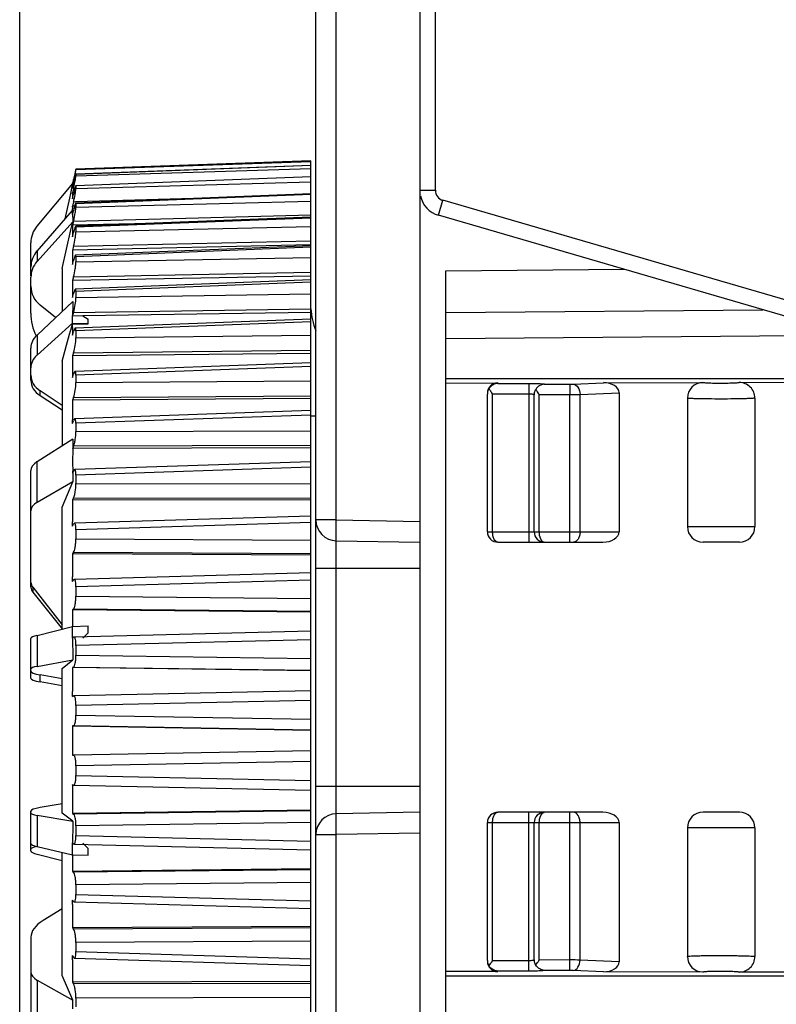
# Model space of a CAD drawing. Header units: millimetres. Extents: x 10777 to 12153, y -350 to 623.
# Tile 52 of 59: x 11153 to 11165, y 447 to 462. Entities that reach past the tile are written whole.
import ezdxf

# ---------------------------------------------------------------- set-up
doc = ezdxf.new("R2010")
doc.units = ezdxf.units.MM
for name, color, linetype in [('02___PRT_ALL_AXES', 7, 'Continuous'), ('07_ALL_FEATURES', 7, 'Continuous'), ('7_ALL_FEATURES', 7, 'Continuous')]:
    doc.layers.add(name, color=color, linetype=linetype)
doc.styles.get("Standard").update_dxf_attribs({"font": 'arial.ttf'})
doc.dimstyles.new('DIMSTYLE_1', dxfattribs={"dimtxt": 5, "dimasz": 3, "dimexe": 1, "dimexo": 1, "dimgap": 1.25, "dimtad": 1, "dimdec": 1, "dimzin": 0, "dimdsep": 46, "dimtxsty": 'Standard', "dimblk": '_FILLED', "dimblk1": '_FILLED', "dimblk2": '_FILLED', "dimcen": 0.09, "dimadec": 0, "dimazin": 0, "dimtp": 0.3, "dimtm": 0.3, "dimtfac": 1, "dimtdec": 1, "dimtofl": 0, "dimtmove": 0, "dimatfit": 3, "dimldrblk": '_FILLED', "dimfxl": 1, "dimtolj": 1, "dimtzin": 0, "dimarcsym": 0})

# ---------------------------------------------------------------- blocks, each defined once
blk = doc.blocks.new('_FILLED')
at = {"color": 0, "linetype": 'ByBlock'}
blk.add_solid([(0, 0), (-1, 0.1667), (-1, -0.1667)], dxfattribs=at)
blk = doc.blocks.new('*D9')
at = {"color": 0, "linetype": 'Continuous', "lineweight": -2, "transparency": 16777216}
for p, q in [((11153.322, 436.656), (11153.322, 511.014)), ((11318.922, 485.774), (11318.922, 511.014)), ((11156.322, 510.014), (11315.922, 510.014))]:
    blk.add_line(p, q, dxfattribs=at)
at = {"layer": 'DEFPOINTS', "color": 0, "linetype": 'Continuous', "transparency": 16777216}
for p in [(11318.922, 510.014), (11318.922, 484.774), (11153.322, 435.656)]:
    blk.add_point(p, dxfattribs=at)
at = {"color": 0, "linetype": 'Continuous', "lineweight": -2, "transparency": 16777216, "xscale": 3, "yscale": 3, "zscale": 3, "rotation": 180}
blk.add_blockref('_FILLED', (11153.322, 510.014), dxfattribs=at)
at = {"color": 0, "linetype": 'Continuous', "lineweight": -2, "transparency": 16777216, "xscale": 3, "yscale": 3, "zscale": 3}
blk.add_blockref('_FILLED', (11318.922, 510.014), dxfattribs=at)
at = {"color": 0, "linetype": 'Continuous', "transparency": 16777216, "insert": (11227.461, 516.264), "char_height": 5, "attachment_point": 2}
blk.add_mtext('\\A1;D', dxfattribs=at)

msp = doc.modelspace()

# ---------------------------------------------------------------- linework, layer by layer
at = {"layer": '02___PRT_ALL_AXES', "color": 7, "linetype": 'Continuous'}
for p, q in [((11163.602, 449.734), (11163.602, 447.754)), ((11164.642, 449.734), (11164.642, 447.753))]:
    msp.add_line(p, q, dxfattribs=at)
at = {"layer": '07_ALL_FEATURES', "color": 7, "linetype": 'Continuous'}
for p, q in [((11159.722, 459.554), (11159.722, 477.398)), ((11157.802, 460.01), (11154.187, 459.882)), ((11157.802, 460.01), (11154.187, 459.881)), ((11154.187, 459.875), (11157.802, 459.997)), ((11157.802, 442.017), (11157.802, 460.01)), ((11157.802, 459.935), (11154.187, 459.801)), ((11157.802, 459.934), (11154.187, 459.799)), ((11154.187, 459.777), (11157.802, 459.89)), ((11154.187, 459.881), (11154.187, 459.875)), ((11154.152, 459.698), (11154.14, 459.645)), ((11154.141, 459.671), (11154.145, 459.687)), ((11154.145, 459.687), (11154.148, 459.703)), ((11154.148, 459.703), (11154.152, 459.719)), ((11154.157, 459.745), (11154.152, 459.719)), ((11154.152, 459.698), (11154.161, 459.699)), ((11157.802, 459.764), (11154.186, 459.625)), ((11154.187, 459.799), (11154.187, 459.801)), ((11154.187, 459.799), (11154.187, 459.777)), ((11157.802, 459.76), (11154.187, 459.621)), ((11154.187, 459.583), (11157.802, 459.687)), ((11153.588, 459.001), (11154.14, 459.659)), ((11154.112, 459.529), (11154.124, 459.586)), ((11154.124, 459.586), (11154.14, 459.659)), ((11154.136, 459.583), (11154.152, 459.655)), ((11154.14, 459.645), (11154.136, 459.627)), ((11154.146, 459.627), (11154.136, 459.627)), ((11154.144, 459.55), (11154.136, 459.515)), ((11154.138, 459.658), (11154.141, 459.671)), ((11154.152, 459.586), (11154.144, 459.55)), ((11154.152, 459.586), (11154.173, 459.586)), ((11154.187, 459.621), (11154.187, 459.583)), ((11159.482, 459.554), (11159.722, 459.554)), ((11154.023, 459.113), (11154.092, 459.435)), ((11154.092, 459.435), (11154.107, 459.506)), ((11154.107, 459.506), (11154.112, 459.529)), ((11154.156, 459.516), (11154.136, 459.515)), ((11154.136, 459.5), (11154.136, 459.515)), ((11154.136, 459.425), (11154.152, 459.496)), ((11157.802, 459.499), (11154.185, 459.357)), ((11154.185, 459.38), (11156.362, 459.443)), ((11157.802, 459.49), (11154.187, 459.348)), ((11154.187, 459.295), (11157.802, 459.388)), ((11159.77, 459.17), (11159.837, 459.4)), ((11166.348, 457.504), (11159.837, 459.4)), ((11153.588, 458.619), (11154.137, 459.243)), ((11154.152, 459.379), (11154.136, 459.311)), ((11154.168, 459.312), (11154.136, 459.311)), ((11154.136, 459.297), (11154.136, 459.311)), ((11154.136, 459.258), (11154.136, 459.271)), ((11154.136, 459.241), (11154.136, 459.258)), ((11154.137, 459.243), (11154.152, 459.243)), ((11154.137, 459.181), (11154.137, 459.243)), ((11154.137, 459.181), (11154.151, 459.24)), ((11154.151, 459.24), (11154.152, 459.244)), ((11154.152, 459.379), (11154.185, 459.38)), ((11154.187, 459.348), (11154.187, 459.295)), ((11154.152, 459.081), (11154.136, 459.015)), ((11154.152, 459.081), (11157.802, 459.175)), ((11157.802, 459.143), (11154.184, 459)), ((11157.802, 459.127), (11154.187, 458.984)), ((11166.281, 457.273), (11159.77, 459.17)), ((11153.588, 458.456), (11154.138, 459.068)), ((11153.974, 458.349), (11154.111, 458.947)), ((11154.111, 458.947), (11154.138, 459.068)), ((11155.326, 459.045), (11154.136, 459.015)), ((11154.187, 458.917), (11157.802, 458.997)), ((11154.187, 458.984), (11154.187, 458.917)), ((11154.136, 458.836), (11154.152, 458.902)), ((11154.152, 458.695), (11157.802, 458.776)), ((11153.494, 458.237), (11153.494, 458.744)), ((11157.802, 458.712), (11154.136, 458.632)), ((11154.152, 458.695), (11154.136, 458.632)), ((11157.802, 458.7), (11154.182, 458.556)), ((11157.802, 458.676), (11154.187, 458.532)), ((11153.588, 458.619), (11153.588, 458.456)), ((11154.136, 458.411), (11154.152, 458.474)), ((11154.187, 458.532), (11154.187, 458.452)), ((11154.187, 458.452), (11157.802, 458.519)), ((11153.974, 458.349), (11153.974, 457.688)), ((11159.882, 458.313), (11162.63, 458.337)), ((11153.494, 457.661), (11153.494, 458.215)), ((11157.802, 458.233), (11154.136, 458.166)), ((11154.152, 458.224), (11154.136, 458.166)), ((11154.152, 458.224), (11157.802, 458.293)), ((11157.802, 458.174), (11154.18, 458.032)), ((11159.882, 445.795), (11159.882, 458.313)), ((11157.802, 458.14), (11154.187, 457.998)), ((11154.136, 457.905), (11154.152, 457.964)), ((11154.187, 457.998), (11154.187, 457.905)), ((11154.187, 457.905), (11157.802, 457.959)), ((11153.588, 457.324), (11154.138, 457.842)), ((11153.875, 457.595), (11153.637, 457.786)), ((11154.152, 457.674), (11157.802, 457.73)), ((11159.882, 457.673), (11164.764, 457.715)), ((11154.152, 457.674), (11154.137, 457.625)), ((11154.137, 457.625), (11154.295, 457.623)), ((11154.137, 457.507), (11154.137, 457.625)), ((11157.802, 457.571), (11154.178, 457.432)), ((11157.802, 457.674), (11154.295, 457.623)), ((11154.295, 457.623), (11154.377, 457.571)), ((11154.377, 457.499), (11154.377, 457.571)), ((11153.588, 457.015), (11154.137, 457.507)), ((11154.109, 457.401), (11154.136, 457.498)), ((11154.136, 457.498), (11154.377, 457.499)), ((11154.136, 457.44), (11154.136, 457.498)), ((11154.137, 457.507), (11154.377, 457.502)), ((11157.802, 457.527), (11154.187, 457.388)), ((11153.588, 457.324), (11153.588, 457.015)), ((11153.974, 456.922), (11154.09, 457.336)), ((11154.09, 457.336), (11154.106, 457.39)), ((11154.106, 457.39), (11154.109, 457.401)), ((11154.136, 457.323), (11154.152, 457.378)), ((11154.187, 457.388), (11154.187, 457.283)), ((11154.187, 457.283), (11157.802, 457.323)), ((11159.882, 457.273), (11166.097, 457.327)), ((11153.494, 456.628), (11153.494, 457.124)), ((11154.152, 457.052), (11154.136, 457.003)), ((11157.802, 457.043), (11154.136, 457.003)), ((11154.152, 457.052), (11157.802, 457.093)), ((11153.974, 456.922), (11153.974, 455.617)), ((11157.802, 456.898), (11154.175, 456.764)), ((11157.802, 456.842), (11154.187, 456.708)), ((11154.136, 456.673), (11154.152, 456.722)), ((11154.187, 456.708), (11154.187, 456.593)), ((11159.882, 456.654), (11167.233, 456.654)), ((11154.187, 456.593), (11157.802, 456.617)), ((11159.882, 456.586), (11160.681, 456.588)), ((11160.681, 456.588), (11160.681, 456.579)), ((11160.681, 456.579), (11161.161, 456.58)), ((11161.161, 456.58), (11161.162, 456.42)), ((11161.401, 456.568), (11161.794, 456.569)), ((11161.794, 456.569), (11161.794, 456.409)), ((11161.845, 456.57), (11162.31, 456.591)), ((11162.31, 456.591), (11163.842, 456.594)), ((11153.974, 456.239), (11153.637, 456.465)), ((11153.637, 456.391), (11153.637, 456.465)), ((11153.974, 456.168), (11153.637, 456.391)), ((11154.152, 456.363), (11154.136, 456.32)), ((11154.152, 456.363), (11157.802, 456.389)), ((11160.522, 454.294), (11160.522, 456.415)), ((11160.602, 456.419), (11161.162, 456.42)), ((11160.602, 454.294), (11160.602, 456.419)), ((11161.162, 456.42), (11161.162, 454.134)), ((11161.242, 454.294), (11161.242, 456.404)), ((11161.322, 456.408), (11161.794, 456.409)), ((11161.322, 454.294), (11161.322, 456.408)), ((11161.794, 454.134), (11161.794, 456.409)), ((11161.949, 456.41), (11162.549, 456.437)), ((11161.949, 454.294), (11161.949, 456.41)), ((11162.549, 456.437), (11162.549, 454.294)), ((11157.802, 456.345), (11154.136, 456.32)), ((11157.802, 456.163), (11154.172, 456.035)), ((11157.802, 456.093), (11154.187, 455.965)), ((11154.136, 455.96), (11154.136, 456.02)), ((11154.136, 455.96), (11154.152, 456.003)), ((11154.187, 455.965), (11154.187, 455.841)), ((11154.187, 455.841), (11157.802, 455.85)), ((11154.14, 455.722), (11153.588, 455.372)), ((11154.152, 455.616), (11154.138, 455.584)), ((11154.152, 455.616), (11157.802, 455.627)), ((11157.802, 455.589), (11154.136, 455.579)), ((11154.138, 455.579), (11154.138, 455.584)), ((11153.588, 454.745), (11153.588, 455.372)), ((11157.802, 455.373), (11154.169, 455.252)), ((11157.802, 455.289), (11154.187, 455.168)), ((11153.494, 453.44), (11153.494, 455.239)), ((11154.138, 455.198), (11154.138, 455.23)), ((11154.138, 455.198), (11154.152, 455.23)), ((11154.187, 455.168), (11154.187, 455.036)), ((11154.14, 455.062), (11153.588, 454.745)), ((11153.974, 454.676), (11154.14, 455.062)), ((11154.187, 455.036), (11157.802, 455.031)), ((11154.152, 454.818), (11154.136, 454.788)), ((11157.802, 454.783), (11154.136, 454.788)), ((11154.152, 454.818), (11157.802, 454.814)), ((11153.974, 452.796), (11153.974, 454.676)), ((11157.802, 454.537), (11154.166, 454.425)), ((11154.136, 454.38), (11154.136, 454.448)), ((11154.136, 454.38), (11154.152, 454.41)), ((11157.802, 454.438), (11154.187, 454.326)), ((11154.187, 454.326), (11154.187, 454.187)), ((11160.522, 454.294), (11162.549, 454.294)), ((11154.187, 454.187), (11157.802, 454.167)), ((11159.482, 454.134), (11159.482, 449.974)), ((11160.682, 454.134), (11162.3, 454.134)), ((11154.152, 453.978), (11154.136, 453.956)), ((11157.802, 453.936), (11154.136, 453.956)), ((11154.152, 453.978), (11157.802, 453.959)), ((11157.802, 453.664), (11154.163, 453.562)), ((11154.136, 453.562), (11154.136, 453.602)), ((11154.136, 453.554), (11154.136, 453.562)), ((11154.136, 453.531), (11154.152, 453.554)), ((11154.136, 453.531), (11154.136, 453.554)), ((11157.802, 453.549), (11154.187, 453.447)), ((11153.524, 453.439), (11153.974, 452.86)), ((11153.524, 453.439), (11153.524, 453.365)), ((11153.524, 453.365), (11153.974, 452.801)), ((11154.187, 453.447), (11154.187, 453.303)), ((11154.187, 453.303), (11157.802, 453.268)), ((11154.152, 453.106), (11154.136, 453.091)), ((11157.802, 453.056), (11154.136, 453.091)), ((11154.152, 453.106), (11157.802, 453.072)), ((11153.588, 452.699), (11154.137, 452.837)), ((11154.137, 452.837), (11154.377, 452.845)), ((11154.137, 452.655), (11154.137, 452.837)), ((11157.802, 452.763), (11154.159, 452.673)), ((11154.295, 452.657), (11154.377, 452.738)), ((11154.377, 452.738), (11154.377, 452.845)), ((11153.494, 452.037), (11153.494, 452.649)), ((11153.588, 452.699), (11153.588, 452.221)), ((11154.137, 452.655), (11154.152, 452.669)), ((11157.802, 452.632), (11154.187, 452.542)), ((11154.187, 452.542), (11154.187, 452.395)), ((11153.588, 452.221), (11154.138, 452.321)), ((11153.974, 452.188), (11154.138, 452.321)), ((11154.187, 452.395), (11157.802, 452.345)), ((11153.974, 449.958), (11153.974, 452.188)), ((11154.152, 452.211), (11154.136, 452.204)), ((11157.802, 452.154), (11154.136, 452.204)), ((11154.152, 452.211), (11157.802, 452.163)), ((11153.974, 452.027), (11153.637, 452.09)), ((11153.637, 451.981), (11153.637, 452.09)), ((11153.974, 451.922), (11153.637, 451.981)), ((11154.136, 451.768), (11154.136, 451.833)), ((11157.802, 451.846), (11154.156, 451.768)), ((11154.136, 451.758), (11154.136, 451.768)), ((11154.136, 451.758), (11154.152, 451.767)), ((11154.156, 451.768), (11154.152, 451.767)), ((11157.802, 451.698), (11154.187, 451.62)), ((11154.187, 451.62), (11154.187, 451.471)), ((11154.187, 451.471), (11157.802, 451.408)), ((11157.802, 451.24), (11154.136, 451.303)), ((11154.152, 451.303), (11154.136, 451.303)), ((11154.152, 451.303), (11157.802, 451.241)), ((11157.802, 450.921), (11154.152, 450.856)), ((11154.136, 450.855), (11154.152, 450.856)), ((11157.802, 450.756), (11154.187, 450.691)), ((11154.187, 450.691), (11154.187, 450.542)), ((11154.187, 450.542), (11157.802, 450.466)), ((11154.14, 450.398), (11154.136, 450.399)), ((11154.136, 450.391), (11154.136, 450.399)), ((11154.152, 450.392), (11154.14, 450.398)), ((11154.152, 450.392), (11154.155, 450.391)), ((11154.155, 450.391), (11157.802, 450.315)), ((11153.494, 449.378), (11153.494, 449.991)), ((11153.974, 450.105), (11153.637, 450.046)), ((11157.802, 450.005), (11154.136, 449.954)), ((11157.802, 449.998), (11154.152, 449.947)), ((11153.588, 449.927), (11154.138, 449.837)), ((11153.588, 449.927), (11153.588, 449.447)), ((11154.138, 449.837), (11153.974, 449.958)), ((11154.136, 449.954), (11154.152, 449.947)), ((11162.3, 449.974), (11160.682, 449.974)), ((11161.162, 447.687), (11161.162, 449.974)), ((11161.794, 447.698), (11161.794, 449.974)), ((11157.802, 449.817), (11154.187, 449.766)), ((11154.187, 449.766), (11154.187, 449.618)), ((11160.522, 449.814), (11162.549, 449.814)), ((11160.522, 447.692), (11160.522, 449.814)), ((11160.602, 447.688), (11160.602, 449.814)), ((11161.242, 447.703), (11161.242, 449.814)), ((11161.322, 447.699), (11161.322, 449.814)), ((11161.949, 447.697), (11161.949, 449.814)), ((11162.549, 449.814), (11162.549, 447.67)), ((11154.187, 449.618), (11157.802, 449.53)), ((11153.588, 449.447), (11154.137, 449.319)), ((11154.137, 449.319), (11154.137, 449.501)), ((11154.141, 449.498), (11154.137, 449.501)), ((11154.152, 449.488), (11154.141, 449.498)), ((11154.159, 449.484), (11157.802, 449.396)), ((11154.295, 449.499), (11154.377, 449.418)), ((11154.377, 449.311), (11154.377, 449.418)), ((11153.588, 449.328), (11153.974, 449.231)), ((11153.974, 447.458), (11153.974, 449.357)), ((11154.137, 449.319), (11154.377, 449.311)), ((11157.802, 449.101), (11154.136, 449.064)), ((11157.802, 449.086), (11154.152, 449.049)), ((11154.136, 449.064), (11154.152, 449.049)), ((11157.802, 448.891), (11154.187, 448.854)), ((11154.187, 448.854), (11154.187, 448.71)), ((11154.14, 448.617), (11154.136, 448.622)), ((11154.136, 448.6), (11154.136, 448.622)), ((11154.152, 448.6), (11154.14, 448.617)), ((11154.187, 448.71), (11157.802, 448.61)), ((11153.974, 448.488), (11153.682, 448.307)), ((11154.136, 448.592), (11154.136, 448.6)), ((11154.136, 448.551), (11154.136, 448.592)), ((11154.162, 448.592), (11157.802, 448.493)), ((11157.802, 448.217), (11154.136, 448.195)), ((11154.136, 448.195), (11154.152, 448.174)), ((11157.802, 448.195), (11154.152, 448.174)), ((11153.494, 448.048), (11153.494, 446.744)), ((11157.802, 447.989), (11154.187, 447.966)), ((11154.187, 447.966), (11154.187, 447.827)), ((11154.148, 447.746), (11154.136, 447.768)), ((11154.136, 447.699), (11154.136, 447.768)), ((11154.152, 447.739), (11154.148, 447.746)), ((11154.166, 447.725), (11157.802, 447.615)), ((11154.187, 447.827), (11157.802, 447.716)), ((11161.162, 447.687), (11160.602, 447.688)), ((11161.161, 447.527), (11161.162, 447.687)), ((11161.312, 447.686), (11161.322, 447.699)), ((11161.794, 447.698), (11161.322, 447.699)), ((11161.794, 447.539), (11161.794, 447.698)), ((11162.549, 447.67), (11161.949, 447.697)), ((11154.14, 447.082), (11153.974, 447.458)), ((11160.681, 447.519), (11159.882, 447.521)), ((11159.882, 447.454), (11167.233, 447.454)), ((11161.161, 447.527), (11160.681, 447.528)), ((11160.681, 447.528), (11160.681, 447.519)), ((11161.794, 447.539), (11161.401, 447.539)), ((11162.31, 447.516), (11161.845, 447.538)), ((11163.842, 447.513), (11162.31, 447.516)), ((11153.588, 447.389), (11154.14, 447.082)), ((11153.588, 447.389), (11153.588, 446.758)), ((11157.802, 447.365), (11154.136, 447.357)), ((11154.136, 447.357), (11154.152, 447.329)), ((11157.802, 447.335), (11154.152, 447.329)), ((11157.802, 447.119), (11154.187, 447.112)), ((11154.187, 447.112), (11154.187, 446.979))]:
    msp.add_line(p, q, dxfattribs=at)
for centre, radius, start, end in [((11156.982, 459.232), 2.869, 167.2413, 167.509), ((11143.15, 462.067), 11.253, 347.8498, 348.1194), ((11150.029, 460.492), 4.221, 348.3182, 349.0111), ((11154.513, 459.605), 0.377, 176.6976, 183.3024), ((11149.691, 460.562), 4.566, 347.6609, 348.326), ((11159.882, 459.554), 0.16, 180, 253.7612), ((11155.743, 459.47), 1.607, 178.933, 181.6007), ((11157.353, 458.797), 3.277, 167.4073, 167.6777), ((11151.515, 459.972), 2.702, 347.3292, 347.8862), ((11159.882, 459.554), 0.4, 192.2935, 253.7612), ((11157.783, 459.243), 3.648, 179.1451, 179.5606), ((11157.421, 459.156), 3.284, 179.5618, 181.528), ((11160.536, 458.926), 6.4, 179.1977, 179.7323), ((11160.525, 458.926), 6.39, 179.7324, 180.8028), ((11163.878, 458.522), 9.743, 179.3498, 179.9999), ((11163.868, 458.522), 9.733, 180, 180.6505), ((11167.669, 458.035), 13.533, 179.4484, 180.1838), ((11167.661, 458.035), 13.525, 180.184, 180.5518), ((11166.49, 457.673), 12.353, 179.2131, 180.2225), ((11171.736, 457.472), 17.601, 180.1053, 180.4837), ((11175.924, 456.838), 21.788, 179.5652, 180.1449), ((11175.917, 456.838), 21.782, 180.145, 180.4348), ((11161.139, 456.867), 0.697, 211.8972, 213.1499), ((11161.413, 457.046), 1.024, 213.1417, 214.0219), ((11161.391, 456.404), 0.15, 167.4459, 179.9693), ((11161.859, 456.856), 0.697, 211.8972, 213.1499), ((11162.133, 457.035), 1.024, 213.1417, 214.0219), ((11180.024, 456.14), 25.888, 179.6012, 180.2659), ((11177.01, 455.387), 22.873, 179.1618, 179.5068), ((11176.493, 455.391), 22.356, 179.5165, 180.4125), ((11176.061, 455.388), 21.924, 180.4978, 180.8526), ((11187.286, 454.584), 33.151, 179.6475, 180.235), ((11160.682, 454.294), 0.16, 180, 270), ((11161.402, 454.294), 0.16, 180, 270.0088), ((11161.402, 454.174), 0.0406, 259.0658, 269.9557), ((11190.13, 453.743), 35.994, 179.6618, 180.2255), ((11192.277, 452.872), 38.141, 179.6714, 180.057), ((11183.135, 452.581), 28.998, 179.8535, 180.5139), ((11193.626, 451.981), 39.491, 179.6771, 180.2153), ((11194.129, 451.079), 39.993, 179.6791, 180.3209), ((11193.755, 450.176), 39.619, 179.6892, 180.3224), ((11183.296, 449.576), 29.159, 179.4875, 180.1461), ((11160.682, 449.814), 0.16, 90, 180), ((11161.402, 449.814), 0.16, 89.9912, 180), ((11161.402, 449.933), 0.0406, 90.0443, 100.9343), ((11154.159, 449.492), 0.00752, 258.433, 268.4938), ((11192.524, 449.283), 38.388, 179.9432, 180.3275), ((11190.487, 448.409), 36.351, 179.7756, 180.3366), ((11161.391, 447.703), 0.15, 180.0307, 192.5541), ((11187.738, 447.563), 33.602, 179.7666, 180.3501), ((11165.775, 444.019), 6.342, 144.6498, 144.9492), ((11164.742, 445.263), 4.199, 144.7615, 144.9871), ((11161.8, 437.472), 10.227, 89.1688, 90.0332), ((11146.625, 447.153), 7.515, 358.4164, 359.4569)]:
    msp.add_arc(centre, radius, start, end, dxfattribs=at)
for centre, major_axis, ratio, start_param, end_param in [((11153.894, 458.744), (0.298, 0.267), 0.999733, 1.712279, 2.410411), ((11153.894, 458.381), (0.398, 0.041), 0.941126, 2.346553, 3.044685), ((11153.894, 458.211), (0.398, -0.041), 0.941126, 2.540369, 3.2385), ((11153.894, 458.071), (0.398, -0.041), 0.941126, -3.044685, -2.17202), ((11159.002, 457.819), (1.004, -0.658), 0.999928, -2.486513, -2.197297), ((11154.294, 457.661), (0.596, 0.534), 0.999733, 2.410411, 2.863379), ((11153.894, 457.133), (0.4, 0.022), 0.769966, 2.401348, 3.099479), ((11153.894, 456.81), (0.4, -0.022), 0.769966, 2.485574, 3.183706), ((11153.894, 456.696), (0.4, -0.022), 0.769966, -3.099479, -2.226815), ((11153.894, 456.619), (0.4, -0.021), 0.760216, -3.100753, -2.228088), ((11160.682, 456.428), (0, 0.16), 0.998631, 0.001826, 1.570796), ((11162.3, 456.431), (0.249, 0.011), 0.642393, -0.029399, 1.502495), ((10866.283, 452.852), (485.896, -3.065), 0.01302, 0.92722, 0.927426), ((11153.894, 455.251), (0.4, 0.016), 0.505945, 2.422981, 3.121112), ((11153.894, 454.606), (0.4, -0.016), 0.505945, 2.463941, 3.162073), ((11162.3, 454.294), (0.249, 0), 0.642788, -1.570796, 0), ((11153.894, 453.503), (0.4, -0.016), 0.505945, -3.121112, -2.73714), ((11153.894, 453.428), (0.4, -0.016), 0.492809, -3.121818, -2.737845), ((11153.894, 452.663), (0.4, 0.014), 0.180901, 2.437038, 3.13517), ((11153.894, 452.164), (0.4, -0.014), 0.180901, 2.449884, 3.148016), ((11153.894, 452.137), (0.4, -0.014), 0.180901, -3.13517, -2.262505), ((11153.894, 452.023), (0.4, -0.014), 0.165963, -3.135716, -2.263051), ((11153.894, 450.004), (0.4, 0.014), 0.165963, 2.263051, 3.135716), ((11153.894, 449.98), (0.4, 0.014), 0.165963, 3.135716, 3.833847), ((11162.3, 449.814), (0.249, 0), 0.642788, 0, 1.570796), ((11153.894, 449.479), (0.4, -0.014), 0.165963, -3.135716, -2.437584), ((11153.894, 449.391), (0.4, -0.014), 0.180901, 8.743555, 9.431201), ((11153.894, 449.364), (0.4, -0.014), 0.180901, -3.13517, -2.437038), ((11154.294, 448.072), (0.8, 0.032), 0.492809, 2.423686, 3.121818), ((11160.682, 447.679), (0, 0.16), 0.998631, 1.570796, 3.139766), ((11162.3, 447.677), (0.249, -0.011), 0.642393, -1.502495, 0.029399), ((11153.894, 447.526), (0.4, 0.016), 0.492809, 3.121818, 3.819949)]:
    msp.add_ellipse(centre, major_axis=major_axis, ratio=ratio, start_param=start_param, end_param=end_param, dxfattribs=at)
for points, knots in [([(11154.181, 459.853), (11154.179, 459.846), (11154.171, 459.81), (11154.163, 459.774), (11154.157, 459.745)], [0, 0, 0, 0, 0.198878, 1, 1, 1, 1]), ([(11154.163, 459.75), (11154.165, 459.762), (11154.173, 459.8), (11154.181, 459.838), (11154.186, 459.864)], [0, 0, 0, 0, 0.319548, 1, 1, 1, 1]), ([(11154.186, 459.864), (11154.186, 459.865), (11154.186, 459.869), (11154.187, 459.873), (11154.187, 459.875)], [0, 0, 0, 0, 0.389007, 1, 1, 1, 1]), ([(11154.177, 459.766), (11154.175, 459.759), (11154.166, 459.722), (11154.158, 459.685), (11154.152, 459.655)], [0, 0, 0, 0, 0.204964, 1, 1, 1, 1]), ([(11154.173, 459.688), (11154.177, 459.707), (11154.181, 459.737), (11154.187, 459.767), (11154.187, 459.777)], [0, 0, 0, 0, 0.664559, 1, 1, 1, 1]), ([(11154.187, 459.801), (11154.186, 459.801), (11154.186, 459.796), (11154.183, 459.791), (11154.18, 459.78), (11154.178, 459.771), (11154.177, 459.766)], [0, 0, 0, 0, 0.072081, 0.267128, 0.579618, 1, 1, 1, 1]), ([(11154.168, 459.566), (11154.167, 459.562), (11154.162, 459.544), (11154.158, 459.525), (11154.155, 459.511)], [0, 0, 0, 0, 0.230286, 1, 1, 1, 1]), ([(11154.157, 459.405), (11154.165, 459.442), (11154.175, 459.493), (11154.184, 459.552), (11154.187, 459.575), (11154.187, 459.583)], [0, 0, 0, 0, 0.62292, 0.8597, 1, 1, 1, 1]), ([(11154.177, 459.601), (11154.176, 459.598), (11154.173, 459.587), (11154.17, 459.575), (11154.168, 459.566)], [0, 0, 0, 0, 0.216422, 1, 1, 1, 1]), ([(11154.186, 459.625), (11154.186, 459.625), (11154.184, 459.623), (11154.182, 459.618), (11154.18, 459.61), (11154.178, 459.604), (11154.177, 459.601)], [0, 0, 0, 0, 0.082507, 0.277718, 0.585517, 1, 1, 1, 1]), ([(11154.187, 459.621), (11154.187, 459.621), (11154.187, 459.623), (11154.187, 459.625), (11154.186, 459.625)], [0, 0, 0, 0, 0.42357, 1, 1, 1, 1]), ([(11154.152, 459.081), (11154.161, 459.123), (11154.173, 459.182), (11154.184, 459.254), (11154.187, 459.284), (11154.187, 459.295)], [0, 0, 0, 0, 0.587179, 0.837268, 1, 1, 1, 1]), ([(11154.163, 459.291), (11154.162, 459.287), (11154.158, 459.272), (11154.154, 459.256), (11154.152, 459.244)], [0, 0, 0, 0, 0.235297, 1, 1, 1, 1]), ([(11154.173, 459.328), (11154.172, 459.325), (11154.168, 459.313), (11154.165, 459.3), (11154.163, 459.291)], [0, 0, 0, 0, 0.220134, 1, 1, 1, 1]), ([(11154.185, 459.357), (11154.184, 459.357), (11154.182, 459.354), (11154.18, 459.349), (11154.176, 459.339), (11154.174, 459.332), (11154.173, 459.328)], [0, 0, 0, 0, 0.090352, 0.287466, 0.593254, 1, 1, 1, 1]), ([(11154.187, 459.348), (11154.187, 459.35), (11154.188, 459.353), (11154.186, 459.357), (11154.185, 459.357)], [0, 0, 0, 0, 0.717553, 1, 1, 1, 1]), ([(11154.168, 458.964), (11154.167, 458.96), (11154.161, 458.939), (11154.155, 458.919), (11154.152, 458.902)], [0, 0, 0, 0, 0.21576, 1, 1, 1, 1]), ([(11154.184, 459), (11154.183, 459), (11154.18, 458.996), (11154.177, 458.989), (11154.172, 458.978), (11154.169, 458.969), (11154.168, 458.964)], [0, 0, 0, 0, 0.096561, 0.295808, 0.599483, 1, 1, 1, 1]), ([(11154.187, 458.984), (11154.187, 458.988), (11154.188, 458.992), (11154.186, 459), (11154.184, 459)], [0, 0, 0, 0, 0.717585, 1, 1, 1, 1]), ([(11154.152, 458.695), (11154.162, 458.736), (11154.174, 458.796), (11154.184, 458.871), (11154.187, 458.903), (11154.187, 458.917)], [0, 0, 0, 0, 0.562342, 0.818654, 1, 1, 1, 1]), ([(11154.182, 458.556), (11154.179, 458.556), (11154.174, 458.547), (11154.168, 458.532), (11154.16, 458.505), (11154.154, 458.485), (11154.152, 458.474)], [0, 0, 0, 0, 0.093032, 0.298416, 0.607742, 1, 1, 1, 1]), ([(11154.187, 458.532), (11154.187, 458.538), (11154.188, 458.545), (11154.185, 458.556), (11154.182, 458.556)], [0, 0, 0, 0, 0.717038, 1, 1, 1, 1]), ([(11154.152, 458.224), (11154.162, 458.264), (11154.174, 458.325), (11154.185, 458.401), (11154.187, 458.437), (11154.187, 458.452)], [0, 0, 0, 0, 0.539023, 0.801172, 1, 1, 1, 1]), ([(11154.18, 458.032), (11154.178, 458.032), (11154.172, 458.025), (11154.166, 458.012), (11154.159, 457.99), (11154.154, 457.973), (11154.152, 457.964)], [0, 0, 0, 0, 0.100165, 0.304036, 0.609382, 1, 1, 1, 1]), ([(11154.187, 457.998), (11154.187, 458.007), (11154.188, 458.016), (11154.184, 458.032), (11154.18, 458.032)], [0, 0, 0, 0, 0.715995, 1, 1, 1, 1]), ([(11154.152, 457.674), (11154.163, 457.713), (11154.177, 457.79), (11154.187, 457.868), (11154.187, 457.905)], [0, 0, 0, 0, 0.516806, 1, 1, 1, 1]), ([(11154.178, 457.432), (11154.176, 457.432), (11154.17, 457.427), (11154.161, 457.409), (11154.156, 457.391), (11154.152, 457.378)], [0, 0, 0, 0, 0.109087, 0.312364, 1, 1, 1, 1]), ([(11154.187, 457.388), (11154.187, 457.399), (11154.188, 457.411), (11154.182, 457.433), (11154.178, 457.432)], [0, 0, 0, 0, 0.714502, 1, 1, 1, 1]), ([(11154.152, 457.052), (11154.163, 457.089), (11154.178, 457.166), (11154.187, 457.244), (11154.187, 457.283)], [0, 0, 0, 0, 0.494903, 1, 1, 1, 1]), ([(11154.175, 456.764), (11154.173, 456.764), (11154.168, 456.761), (11154.16, 456.746), (11154.155, 456.732), (11154.152, 456.722)], [0, 0, 0, 0, 0.120141, 0.32371, 1, 1, 1, 1]), ([(11154.187, 456.708), (11154.187, 456.722), (11154.186, 456.74), (11154.182, 456.759), (11154.177, 456.764), (11154.175, 456.764)], [0, 0, 0, 0, 0.703204, 0.896721, 1, 1, 1, 1]), ([(11154.152, 456.363), (11154.164, 456.398), (11154.179, 456.474), (11154.187, 456.552), (11154.187, 456.593)], [0, 0, 0, 0, 0.47302, 1, 1, 1, 1]), ([(11160.681, 456.579), (11160.656, 456.578), (11160.603, 456.562), (11160.562, 456.523), (11160.547, 456.499)], [0, 0, 0, 0, 0.469232, 1, 1, 1, 1]), ([(11161.161, 456.58), (11161.192, 456.58), (11161.248, 456.58), (11161.315, 456.578), (11161.358, 456.575), (11161.381, 456.573), (11161.392, 456.571), (11161.401, 456.57), (11161.401, 456.568)], [0, 0, 0, 0, 0.381233, 0.704459, 0.828504, 0.920912, 0.97836, 1, 1, 1, 1]), ([(11161.401, 456.568), (11161.376, 456.566), (11161.323, 456.551), (11161.282, 456.512), (11161.267, 456.488)], [0, 0, 0, 0, 0.46921, 1, 1, 1, 1]), ([(11161.794, 456.569), (11161.799, 456.569), (11161.816, 456.569), (11161.833, 456.569), (11161.845, 456.57)], [0, 0, 0, 0, 0.270106, 1, 1, 1, 1]), ([(11161.845, 456.57), (11161.874, 456.568), (11161.934, 456.516), (11161.948, 456.448), (11161.949, 456.41)], [0, 0, 0, 0, 0.428895, 1, 1, 1, 1]), ([(11160.547, 456.499), (11160.543, 456.492), (11160.528, 456.467), (11160.522, 456.437), (11160.522, 456.415)], [0, 0, 0, 0, 0.26229, 1, 1, 1, 1]), ([(11161.162, 456.42), (11161.172, 456.42), (11161.191, 456.42), (11161.216, 456.417), (11161.231, 456.415), (11161.242, 456.411), (11161.242, 456.408)], [0, 0, 0, 0, 0.374184, 0.69148, 0.90667, 1, 1, 1, 1]), ([(11161.794, 456.409), (11161.808, 456.409), (11161.86, 456.409), (11161.911, 456.409), (11161.949, 456.41)], [0, 0, 0, 0, 0.270113, 1, 1, 1, 1]), ([(11154.172, 456.035), (11154.168, 456.035), (11154.159, 456.022), (11154.155, 456.011), (11154.152, 456.003)], [0, 0, 0, 0, 0.333531, 1, 1, 1, 1]), ([(11154.187, 455.965), (11154.187, 455.982), (11154.186, 456.005), (11154.181, 456.029), (11154.175, 456.035), (11154.172, 456.035)], [0, 0, 0, 0, 0.701203, 0.896713, 1, 1, 1, 1]), ([(11154.152, 455.616), (11154.157, 455.629), (11154.167, 455.662), (11154.182, 455.737), (11154.187, 455.799), (11154.187, 455.841)], [0, 0, 0, 0, 0.19373, 0.451091, 1, 1, 1, 1]), ([(11154.169, 455.252), (11154.166, 455.252), (11154.158, 455.244), (11154.154, 455.236), (11154.152, 455.23)], [0, 0, 0, 0, 0.353685, 1, 1, 1, 1]), ([(11154.187, 455.168), (11154.187, 455.189), (11154.186, 455.216), (11154.18, 455.245), (11154.172, 455.253), (11154.169, 455.252)], [0, 0, 0, 0, 0.698906, 0.896754, 1, 1, 1, 1]), ([(11154.152, 454.818), (11154.158, 454.829), (11154.167, 454.86), (11154.182, 454.932), (11154.187, 454.994), (11154.187, 455.036)], [0, 0, 0, 0, 0.177271, 0.428133, 1, 1, 1, 1]), ([(11154.166, 454.425), (11154.165, 454.425), (11154.158, 454.423), (11154.154, 454.416), (11154.152, 454.41)], [0, 0, 0, 0, 0.171075, 1, 1, 1, 1]), ([(11154.187, 454.326), (11154.187, 454.35), (11154.185, 454.382), (11154.178, 454.416), (11154.17, 454.425), (11154.166, 454.425)], [0, 0, 0, 0, 0.696211, 0.896761, 1, 1, 1, 1]), ([(11160.682, 454.134), (11160.658, 454.134), (11160.624, 454.173), (11160.606, 454.232), (11160.602, 454.272), (11160.602, 454.294)], [0, 0, 0, 0, 0.369884, 0.659844, 1, 1, 1, 1]), ([(11161.394, 454.134), (11161.371, 454.139), (11161.329, 454.196), (11161.322, 454.256), (11161.322, 454.294)], [0, 0, 0, 0, 0.382873, 1, 1, 1, 1]), ([(11161.949, 454.294), (11161.949, 454.273), (11161.943, 454.233), (11161.919, 454.17), (11161.875, 454.134), (11161.846, 454.134)], [0, 0, 0, 0, 0.3015, 0.577432, 1, 1, 1, 1]), ([(11154.152, 453.978), (11154.158, 453.988), (11154.168, 454.015), (11154.178, 454.064), (11154.185, 454.123), (11154.187, 454.166), (11154.187, 454.187)], [0, 0, 0, 0, 0.160041, 0.403761, 0.699075, 1, 1, 1, 1]), ([(11154.163, 453.562), (11154.162, 453.562), (11154.157, 453.561), (11154.154, 453.557), (11154.152, 453.554)], [0, 0, 0, 0, 0.194396, 1, 1, 1, 1]), ([(11154.187, 453.447), (11154.187, 453.475), (11154.187, 453.508), (11154.177, 453.544), (11154.173, 453.555), (11154.167, 453.562), (11154.163, 453.562)], [0, 0, 0, 0, 0.692716, 0.808416, 0.896729, 1, 1, 1, 1]), ([(11154.152, 453.106), (11154.158, 453.113), (11154.168, 453.138), (11154.178, 453.182), (11154.186, 453.24), (11154.187, 453.282), (11154.187, 453.303)], [0, 0, 0, 0, 0.142069, 0.377962, 0.679273, 1, 1, 1, 1]), ([(11154.159, 452.673), (11154.157, 452.673), (11154.154, 452.672), (11154.152, 452.67), (11154.152, 452.669)], [0, 0, 0, 0, 0.705793, 1, 1, 1, 1]), ([(11154.187, 452.542), (11154.187, 452.574), (11154.186, 452.611), (11154.176, 452.652), (11154.171, 452.665), (11154.164, 452.673), (11154.159, 452.673)], [0, 0, 0, 0, 0.689156, 0.806691, 0.896525, 1, 1, 1, 1]), ([(11154.152, 452.211), (11154.154, 452.213), (11154.16, 452.219), (11154.169, 452.239), (11154.179, 452.277), (11154.186, 452.332), (11154.187, 452.373), (11154.187, 452.395)], [0, 0, 0, 0, 0.049863, 0.124806, 0.351311, 0.658268, 1, 1, 1, 1]), ([(11154.187, 451.62), (11154.187, 451.639), (11154.186, 451.675), (11154.181, 451.716), (11154.174, 451.743), (11154.169, 451.758), (11154.161, 451.768), (11154.156, 451.768)], [0, 0, 0, 0, 0.374242, 0.68539, 0.804837, 0.896293, 1, 1, 1, 1]), ([(11154.152, 451.303), (11154.158, 451.303), (11154.17, 451.323), (11154.178, 451.357), (11154.186, 451.41), (11154.187, 451.449), (11154.187, 451.471)], [0, 0, 0, 0, 0.105363, 0.321229, 0.634433, 1, 1, 1, 1]), ([(11154.187, 450.691), (11154.187, 450.712), (11154.186, 450.752), (11154.18, 450.798), (11154.172, 450.828), (11154.166, 450.844), (11154.158, 450.856), (11154.152, 450.856)], [0, 0, 0, 0, 0.368868, 0.682667, 0.804129, 0.897087, 1, 1, 1, 1]), ([(11154.173, 450.415), (11154.179, 450.432), (11154.185, 450.475), (11154.187, 450.518), (11154.187, 450.542)], [0, 0, 0, 0, 0.427792, 1, 1, 1, 1]), ([(11154.155, 450.391), (11154.159, 450.391), (11154.167, 450.399), (11154.171, 450.409), (11154.173, 450.415)], [0, 0, 0, 0, 0.359989, 1, 1, 1, 1]), ([(11154.187, 449.766), (11154.187, 449.787), (11154.186, 449.828), (11154.179, 449.883), (11154.169, 449.92), (11154.16, 449.94), (11154.154, 449.946), (11154.152, 449.947)], [0, 0, 0, 0, 0.344939, 0.652717, 0.877734, 0.951344, 1, 1, 1, 1]), ([(11160.602, 449.814), (11160.602, 449.835), (11160.606, 449.876), (11160.624, 449.934), (11160.658, 449.974), (11160.682, 449.974)], [0, 0, 0, 0, 0.340157, 0.630119, 1, 1, 1, 1]), ([(11161.322, 449.814), (11161.322, 449.851), (11161.329, 449.911), (11161.371, 449.968), (11161.394, 449.973)], [0, 0, 0, 0, 0.617129, 1, 1, 1, 1]), ([(11161.949, 449.814), (11161.949, 449.834), (11161.943, 449.874), (11161.919, 449.937), (11161.875, 449.974), (11161.846, 449.974)], [0, 0, 0, 0, 0.3015, 0.577432, 1, 1, 1, 1]), ([(11154.177, 449.513), (11154.181, 449.528), (11154.186, 449.563), (11154.187, 449.598), (11154.187, 449.618)], [0, 0, 0, 0, 0.436486, 1, 1, 1, 1]), ([(11154.159, 449.484), (11154.163, 449.484), (11154.172, 449.494), (11154.175, 449.505), (11154.177, 449.513)], [0, 0, 0, 0, 0.346905, 1, 1, 1, 1]), ([(11154.187, 448.854), (11154.187, 448.876), (11154.186, 448.918), (11154.178, 448.975), (11154.168, 449.019), (11154.159, 449.043), (11154.152, 449.049)], [0, 0, 0, 0, 0.323736, 0.625933, 0.860602, 1, 1, 1, 1]), ([(11154.177, 448.612), (11154.181, 448.625), (11154.186, 448.658), (11154.187, 448.691), (11154.187, 448.71)], [0, 0, 0, 0, 0.421064, 1, 1, 1, 1]), ([(11154.152, 448.6), (11154.152, 448.599), (11154.155, 448.595), (11154.159, 448.592), (11154.162, 448.592)], [0, 0, 0, 0, 0.319788, 1, 1, 1, 1]), ([(11154.162, 448.592), (11154.164, 448.592), (11154.168, 448.594), (11154.173, 448.601), (11154.176, 448.608), (11154.177, 448.612)], [0, 0, 0, 0, 0.164365, 0.497616, 1, 1, 1, 1]), ([(11154.187, 447.966), (11154.187, 447.988), (11154.185, 448.03), (11154.178, 448.089), (11154.168, 448.137), (11154.158, 448.164), (11154.152, 448.174)], [0, 0, 0, 0, 0.303703, 0.599871, 0.842513, 1, 1, 1, 1]), ([(11154.152, 447.739), (11154.153, 447.737), (11154.156, 447.731), (11154.161, 447.725), (11154.166, 447.725)], [0, 0, 0, 0, 0.344947, 1, 1, 1, 1]), ([(11154.166, 447.725), (11154.169, 447.725), (11154.178, 447.735), (11154.185, 447.769), (11154.187, 447.802), (11154.187, 447.827)], [0, 0, 0, 0, 0.103245, 0.304216, 1, 1, 1, 1]), ([(11160.522, 447.692), (11160.522, 447.67), (11160.528, 447.64), (11160.543, 447.615), (11160.547, 447.608)], [0, 0, 0, 0, 0.73771, 1, 1, 1, 1]), ([(11160.681, 447.528), (11160.656, 447.529), (11160.603, 447.545), (11160.562, 447.584), (11160.547, 447.608)], [0, 0, 0, 0, 0.469232, 1, 1, 1, 1]), ([(11161.242, 447.699), (11161.242, 447.697), (11161.231, 447.693), (11161.216, 447.69), (11161.191, 447.687), (11161.172, 447.687), (11161.162, 447.687)], [0, 0, 0, 0, 0.093219, 0.308242, 0.625631, 1, 1, 1, 1]), ([(11161.401, 447.539), (11161.376, 447.541), (11161.323, 447.556), (11161.282, 447.595), (11161.267, 447.619)], [0, 0, 0, 0, 0.469208, 1, 1, 1, 1]), ([(11161.845, 447.538), (11161.874, 447.539), (11161.934, 447.591), (11161.948, 447.659), (11161.949, 447.697)], [0, 0, 0, 0, 0.428895, 1, 1, 1, 1]), ([(11161.401, 447.539), (11161.401, 447.538), (11161.392, 447.536), (11161.381, 447.534), (11161.358, 447.532), (11161.316, 447.529), (11161.248, 447.528), (11161.192, 447.527), (11161.161, 447.527)], [0, 0, 0, 0, 0.021611, 0.078988, 0.171308, 0.295301, 0.618611, 1, 1, 1, 1]), ([(11161.845, 447.538), (11161.842, 447.538), (11161.824, 447.538), (11161.807, 447.539), (11161.794, 447.539)], [0, 0, 0, 0, 0.222131, 1, 1, 1, 1]), ([(11154.187, 447.112), (11154.187, 447.154), (11154.182, 447.215), (11154.167, 447.287), (11154.158, 447.317), (11154.152, 447.329)], [0, 0, 0, 0, 0.575287, 0.825168, 1, 1, 1, 1])]:
    msp.add_open_spline(points, degree=3, knots=knots, dxfattribs=at)
for points in [[(11160.602, 456.419), (11160.589, 456.437), (11160.576, 456.455), (11160.564, 456.473)], [(11161.267, 456.488), (11161.257, 456.472), (11161.249, 456.454), (11161.245, 456.436)], [(11161.322, 456.408), (11161.309, 456.426), (11161.296, 456.444), (11161.284, 456.462)], [(11154.152, 449.488), (11154.153, 449.486), (11154.155, 449.485), (11154.157, 449.484)], [(11160.547, 447.608), (11160.558, 447.626), (11160.57, 447.644), (11160.583, 447.661)], [(11161.245, 447.671), (11161.249, 447.653), (11161.257, 447.635), (11161.267, 447.619)], [(11161.267, 447.619), (11161.278, 447.637), (11161.29, 447.655), (11161.303, 447.672)]]:
    msp.add_open_spline(points, degree=3, dxfattribs=at)
at = {"layer": '7_ALL_FEATURES', "color": 7, "linetype": 'Continuous'}
for p, q in [((11158.196, 454.476), (11158.196, 476.991)), ((11157.882, 439.916), (11157.882, 476.671)), ((11159.482, 475.014), (11159.482, 454.134)), ((11164.401, 456.595), (11166.242, 456.598)), ((11163.602, 456.353), (11163.602, 454.374)), ((11164.642, 456.354), (11164.642, 454.374)), ((11158.196, 454.476), (11157.882, 454.476)), ((11158.196, 454.476), (11159.482, 454.454)), ((11163.602, 454.374), (11164.642, 454.374)), ((11158.196, 454.156), (11159.482, 454.134)), ((11158.196, 449.951), (11158.196, 454.156)), ((11164.402, 454.134), (11163.842, 454.134)), ((11157.882, 453.734), (11159.482, 453.734)), ((11157.882, 450.374), (11159.482, 450.374)), ((11159.482, 449.974), (11158.196, 449.951)), ((11159.482, 449.974), (11159.482, 441.574)), ((11164.402, 449.974), (11163.842, 449.974)), ((11164.642, 449.734), (11163.602, 449.734)), ((11163.602, 449.734), (11163.602, 447.754)), ((11164.642, 449.734), (11164.642, 447.753)), ((11157.882, 449.631), (11158.196, 449.631)), ((11159.482, 449.654), (11158.196, 449.631)), ((11158.196, 439.596), (11158.196, 449.631)), ((11166.242, 447.509), (11164.401, 447.512))]:
    msp.add_line(p, q, dxfattribs=at)
for centre, radius, start, end in [((11163.842, 456.353), 0.24, 90.1172, 179.9964), ((11164.401, 456.354), 0.24, 0.0045, 90.0918), ((11158.202, 454.476), 0.32, 180, 269), ((11163.842, 454.374), 0.24, 180, 270), ((11164.402, 454.374), 0.24, 270, 0), ((11158.202, 449.631), 0.32, 91, 180), ((11163.842, 449.734), 0.24, 90, 180), ((11164.402, 449.734), 0.24, 0, 90), ((11163.842, 447.754), 0.24, 180.0045, 269.8823), ((11164.401, 447.753), 0.24, 269.9076, 359.9966)]:
    msp.add_arc(centre, radius, start, end, dxfattribs=at)
for points, knots in [([(11164.121, 456.579), (11164.084, 456.579), (11164.017, 456.579), (11163.937, 456.582), (11163.888, 456.584), (11163.861, 456.588), (11163.85, 456.588), (11163.841, 456.593), (11163.842, 456.594)], [0, 0, 0, 0, 0.391357, 0.719591, 0.843121, 0.932561, 0.984632, 1, 1, 1, 1]), ([(11164.401, 456.595), (11164.402, 456.594), (11164.392, 456.589), (11164.381, 456.589), (11164.355, 456.585), (11164.305, 456.583), (11164.225, 456.58), (11164.158, 456.579), (11164.121, 456.579)], [0, 0, 0, 0, 0.015371, 0.06749, 0.156958, 0.280472, 0.608739, 1, 1, 1, 1]), ([(11164.122, 456.339), (11164.055, 456.339), (11163.959, 456.34), (11163.836, 456.341), (11163.759, 456.343), (11163.695, 456.345), (11163.651, 456.347), (11163.626, 456.349), (11163.613, 456.35), (11163.606, 456.351), (11163.602, 456.352), (11163.602, 456.353)], [0, 0, 0, 0, 0.382237, 0.554866, 0.706164, 0.830421, 0.922783, 0.955892, 0.979818, 0.994447, 1, 1, 1, 1]), ([(11164.642, 456.354), (11164.642, 456.353), (11164.637, 456.352), (11164.631, 456.351), (11164.617, 456.35), (11164.592, 456.348), (11164.548, 456.346), (11164.485, 456.344), (11164.407, 456.342), (11164.284, 456.34), (11164.188, 456.339), (11164.122, 456.339)], [0, 0, 0, 0, 0.005556, 0.020195, 0.044129, 0.077244, 0.169614, 0.293875, 0.445172, 0.617793, 1, 1, 1, 1]), ([(11158.196, 454.156), (11158.196, 454.156), (11158.196, 454.159), (11158.195, 454.163), (11158.195, 454.171), (11158.194, 454.187), (11158.194, 454.213), (11158.194, 454.253), (11158.194, 454.301), (11158.195, 454.376), (11158.195, 454.435), (11158.196, 454.476)], [0, 0, 0, 0, 0.005136, 0.019649, 0.043509, 0.076557, 0.169036, 0.293266, 0.444656, 0.617517, 1, 1, 1, 1]), ([(11158.196, 449.631), (11158.195, 449.672), (11158.195, 449.731), (11158.194, 449.807), (11158.194, 449.855), (11158.194, 449.894), (11158.194, 449.921), (11158.195, 449.936), (11158.195, 449.944), (11158.196, 449.948), (11158.196, 449.951), (11158.196, 449.951)], [0, 0, 0, 0, 0.382501, 0.555374, 0.70677, 0.830996, 0.923471, 0.956516, 0.980366, 0.994869, 1, 1, 1, 1]), ([(11163.602, 447.754), (11163.602, 447.755), (11163.606, 447.756), (11163.613, 447.757), (11163.626, 447.758), (11163.651, 447.76), (11163.695, 447.762), (11163.759, 447.764), (11163.836, 447.766), (11163.959, 447.768), (11164.055, 447.768), (11164.122, 447.768)], [0, 0, 0, 0, 0.005553, 0.020186, 0.044115, 0.077225, 0.16959, 0.29385, 0.445149, 0.617776, 1, 1, 1, 1]), ([(11164.122, 447.768), (11164.188, 447.768), (11164.284, 447.767), (11164.407, 447.765), (11164.485, 447.764), (11164.548, 447.761), (11164.592, 447.759), (11164.617, 447.757), (11164.631, 447.756), (11164.637, 447.755), (11164.642, 447.754), (11164.642, 447.753)], [0, 0, 0, 0, 0.382222, 0.554846, 0.706141, 0.830399, 0.922766, 0.955879, 0.979811, 0.994445, 1, 1, 1, 1]), ([(11163.842, 447.513), (11163.841, 447.515), (11163.85, 447.519), (11163.861, 447.519), (11163.888, 447.523), (11163.937, 447.525), (11164.017, 447.528), (11164.085, 447.528), (11164.121, 447.528)], [0, 0, 0, 0, 0.01537, 0.067444, 0.156891, 0.280425, 0.608657, 1, 1, 1, 1]), ([(11164.121, 447.528), (11164.158, 447.528), (11164.225, 447.528), (11164.305, 447.524), (11164.355, 447.522), (11164.381, 447.518), (11164.392, 447.518), (11164.402, 447.514), (11164.401, 447.512)], [0, 0, 0, 0, 0.391275, 0.719539, 0.843049, 0.932512, 0.984629, 1, 1, 1, 1])]:
    msp.add_open_spline(points, degree=3, knots=knots, dxfattribs=at)

# ---------------------------------------------------------------- dimensions: what is measured, and where the dimension line sits
at = {"color": 7, "linetype": 'Continuous'}
dim = msp.add_linear_dim(base=(11318.922, 510.014), p1=(11153.322, 435.656), p2=(11318.922, 484.774), text='D', dimstyle='DIMSTYLE_1', dxfattribs=at)
dim.commit()
dim.dimension.update_dxf_attribs({"geometry": '*D9', "text_midpoint": (11227.461, 510.014), "dimtype": 160})

doc.saveas('drawing.dxf')
